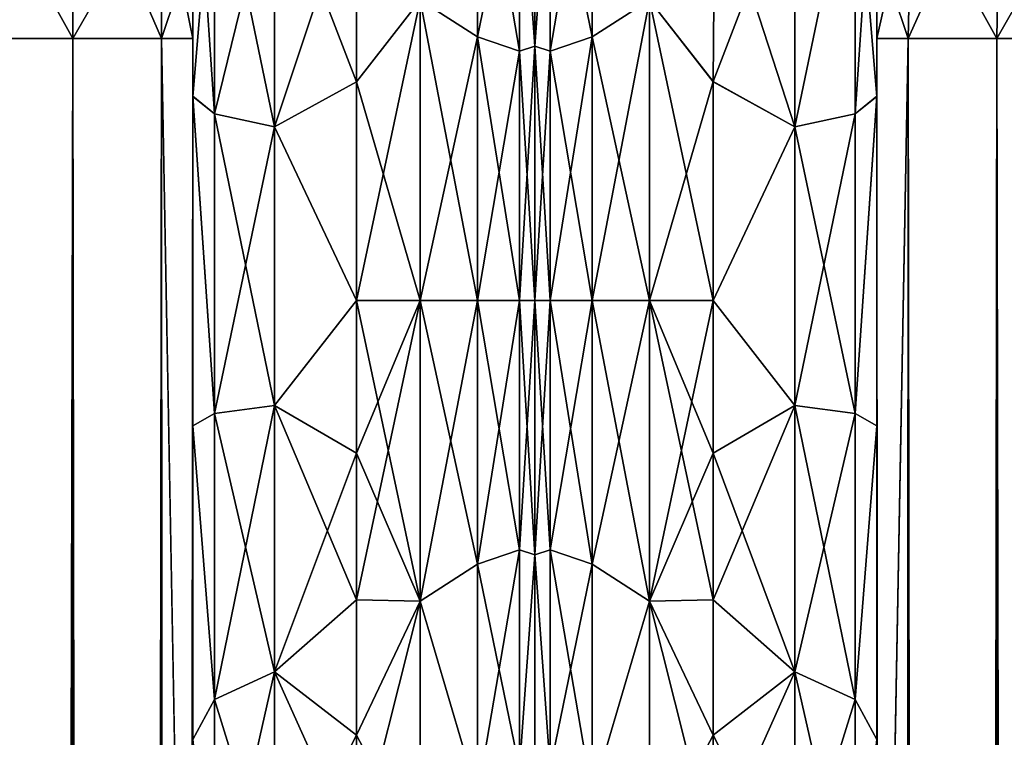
# Model space of a CAD drawing. Extents: x -23 to 470, y -2000 to 0.
# Tile 197 of 252: x 168 to 198, y -41 to -19. Entities that reach past the tile are written whole.
import ezdxf

# ---------------------------------------------------------------- set-up
doc = ezdxf.new("R2010")
doc.units = 0
doc.header["$LTSCALE"] = 65.185185
for name, color, linetype in [('121', 7, 'CONTINUOUS'), ('123', 7, 'CONTINUOUS'), ('124', 7, 'CONTINUOUS'), ('125', 7, 'CONTINUOUS'), ('139', 7, 'CONTINUOUS'), ('140', 7, 'CONTINUOUS'), ('142', 7, 'CONTINUOUS'), ('143', 7, 'CONTINUOUS'), ('154', 7, 'CONTINUOUS'), ('155', 7, 'CONTINUOUS'), ('158', 7, 'CONTINUOUS'), ('159', 7, 'CONTINUOUS'), ('182', 7, 'CONTINUOUS'), ('186', 7, 'CONTINUOUS'), ('187', 7, 'CONTINUOUS'), ('188', 7, 'CONTINUOUS'), ('197', 7, 'CONTINUOUS'), ('198', 7, 'CONTINUOUS'), ('200', 7, 'CONTINUOUS'), ('202', 7, 'CONTINUOUS'), ('210', 7, 'CONTINUOUS'), ('212', 7, 'CONTINUOUS'), ('216', 7, 'CONTINUOUS'), ('217', 7, 'CONTINUOUS')]:
    doc.layers.add(name, color=color, linetype=linetype)

msp = doc.modelspace()

# ---------------------------------------------------------------- linework, layer by layer
at = {"layer": '121', "linetype": 'CONTINUOUS'}
for points in [[(173.55, -51.35, 41.002), (173.55, -52.917, 33.147), (173.55, -12.5, 54), (173.55, -51.35, 41.002)], [(173.55, -12.5, 54), (173.55, -52.917, 33.147), (173.55, -31.825, 28.742), (173.55, -12.5, 54)], [(173.55, -52.918, 48.855), (173.55, -51.35, 41.002), (173.55, -12.5, 54), (173.55, -52.918, 48.855)], [(173.55, -57.386, 55.522), (173.55, -52.918, 48.855), (173.55, -12.5, 54), (173.55, -57.386, 55.522)], [(173.55, -13.067, 56.86), (173.55, -57.386, 55.522), (173.55, -12.5, 54), (173.55, -13.067, 56.86)], [(173.55, -12.5, 24.51), (173.55, -12.5, 54), (173.55, -21.766, 28.319), (173.55, -12.5, 24.51)], [(173.55, -21.766, 28.319), (173.55, -12.5, 54), (173.55, -31.825, 28.742), (173.55, -21.766, 28.319)], [(173.55, -12.5, -54), (173.55, -12.5, -24.51), (173.55, -52.917, -48.853), (173.55, -12.5, -54)], [(173.55, -52.917, -48.853), (173.55, -12.5, -24.51), (173.55, -51.35, -40.998), (173.55, -52.917, -48.853)], [(173.55, -51.35, -40.998), (173.55, -12.5, -24.51), (173.55, -21.765, -28.319), (173.55, -51.35, -40.998)], [(173.55, -13.067, -56.86), (173.55, -12.5, -54), (173.55, -57.385, -55.52), (173.55, -13.067, -56.86)], [(173.55, -57.385, -55.52), (173.55, -12.5, -54), (173.55, -52.917, -48.853), (173.55, -57.385, -55.52)], [(173.55, -13.5, 57.734), (173.55, -57.386, 55.522), (173.55, -13.067, 56.86), (173.55, -13.5, 57.734)], [(173.55, -13.5, -57.734), (173.55, -13.067, -56.86), (173.55, -64.081, -59.965), (173.55, -13.5, -57.734)], [(173.55, -64.081, -59.965), (173.55, -13.067, -56.86), (173.55, -57.385, -55.52), (173.55, -64.081, -59.965)], [(173.55, -14.695, 59.301), (173.55, -57.386, 55.522), (173.55, -13.5, 57.734), (173.55, -14.695, 59.301)], [(173.55, -14.695, -59.301), (173.55, -13.5, -57.734), (173.55, -64.081, -59.965), (173.55, -14.695, -59.301)], [(173.55, -64.082, 59.965), (173.55, -57.386, 55.522), (173.55, -14.695, 59.301), (173.55, -64.082, 59.965)], [(173.55, -16.266, 60.5), (173.55, -64.082, 59.965), (173.55, -14.695, 59.301), (173.55, -16.266, 60.5)], [(173.55, -16.266, -60.5), (173.55, -14.695, -59.301), (173.55, -64.081, -59.965), (173.55, -16.266, -60.5)], [(173.55, -17.135, 60.931), (173.55, -64.082, 59.965), (173.55, -16.266, 60.5), (173.55, -17.135, 60.931)], [(173.55, -17.135, -60.931), (173.55, -16.266, -60.5), (173.55, -71.85, -61.5), (173.55, -17.135, -60.931)], [(173.55, -71.85, -61.5), (173.55, -16.266, -60.5), (173.55, -64.081, -59.965), (173.55, -71.85, -61.5)], [(173.55, -20, 61.5), (173.55, -64.082, 59.965), (173.55, -17.135, 60.931), (173.55, -20, 61.5)], [(173.55, -20, -61.5), (173.55, -17.135, -60.931), (173.55, -71.85, -61.5), (173.55, -20, -61.5)], [(173.55, -71.85, 61.5), (173.55, -64.082, 59.965), (173.55, -20, 61.5), (173.55, -71.85, 61.5)], [(173.55, -52.918, -33.145), (173.55, -51.35, -40.998), (173.55, -21.765, -28.319), (173.55, -52.918, -33.145)], [(173.55, -31.824, -28.742), (173.55, -52.918, -33.145), (173.55, -21.765, -28.319), (173.55, -31.824, -28.742)], [(173.55, -57.386, -26.478), (173.55, -52.918, -33.145), (173.55, -31.824, -28.742), (173.55, -57.386, -26.478)], [(173.55, -41.401, -25.714), (173.55, -57.386, -26.478), (173.55, -31.824, -28.742), (173.55, -41.401, -25.714)], [(173.55, -52.917, 33.147), (173.55, -57.385, 26.48), (173.55, -31.825, 28.742), (173.55, -52.917, 33.147)], [(173.55, -31.825, 28.742), (173.55, -57.385, 26.48), (173.55, -41.402, 25.714), (173.55, -31.825, 28.742)]]:
    msp.add_3dface(points, dxfattribs=at)
at = {"layer": '123', "linetype": 'CONTINUOUS'}
for points in [[(184, -7.5, 0), (184, -9.067, 7.854), (184, -48.5, 0), (184, -7.5, 0)], [(184, -9.067, -7.855), (184, -7.5, 0), (184, -46.933, -7.854), (184, -9.067, -7.855)], [(184, -46.933, -7.854), (184, -7.5, 0), (184, -48.5, 0), (184, -46.933, -7.854)], [(184, -9.067, 7.854), (184, -13.536, 14.522), (184, -46.933, 7.855), (184, -9.067, 7.854)], [(184, -48.5, 0), (184, -9.067, 7.854), (184, -46.933, 7.855), (184, -48.5, 0)], [(184, -13.536, -14.522), (184, -9.067, -7.855), (184, -42.464, -14.522), (184, -13.536, -14.522)], [(184, -42.464, -14.522), (184, -9.067, -7.855), (184, -46.933, -7.854), (184, -42.464, -14.522)], [(184, -13.536, 14.522), (184, -20.235, 18.966), (184, -35.766, 18.966), (184, -13.536, 14.522)], [(184, -46.933, 7.855), (184, -13.536, 14.522), (184, -42.464, 14.522), (184, -46.933, 7.855)], [(184, -42.464, 14.522), (184, -13.536, 14.522), (184, -35.766, 18.966), (184, -42.464, 14.522)], [(184, -20.234, -18.966), (184, -13.536, -14.522), (184, -42.464, -14.522), (184, -20.234, -18.966)], [(184, -28, -20.5), (184, -20.234, -18.966), (184, -35.765, -18.966), (184, -28, -20.5)], [(184, -35.765, -18.966), (184, -20.234, -18.966), (184, -42.464, -14.522), (184, -35.765, -18.966)], [(184, -20.235, 18.966), (184, -28, 20.5), (184, -35.766, 18.966), (184, -20.235, 18.966)]]:
    msp.add_3dface(points, dxfattribs=at)
at = {"layer": '124', "linetype": 'CONTINUOUS'}
for points in [[(178.55, -15.172, -20.284), (180.5, -18.816, -22.173), (178.55, -21.323, -23.052), (178.55, -15.172, -20.284)], [(178.55, -21.323, 23.052), (180.5, -18.816, 22.173), (178.55, -15.172, 20.284), (178.55, -21.323, 23.052)], [(180.5, -18.816, -22.173), (180.5, -28, -24), (178.55, -21.323, -23.052), (180.5, -18.816, -22.173)], [(180.5, -28, 24), (180.5, -18.816, 22.173), (178.55, -28, 24), (180.5, -28, 24)], [(178.55, -28, 24), (180.5, -18.816, 22.173), (178.55, -21.323, 23.052), (178.55, -28, 24)], [(178.55, -21.323, -23.052), (180.5, -28, -24), (178.55, -28, -24), (178.55, -21.323, -23.052)]]:
    msp.add_3dface(points, dxfattribs=at)
at = {"layer": '125', "linetype": 'CONTINUOUS'}
for points in [[(178.55, -28, -24), (180.5, -28, -24), (180.5, -37.184, -22.173), (178.55, -28, -24)], [(180.5, -28, 24), (178.55, -28, 24), (178.55, -32.658, 23.544), (180.5, -28, 24)], [(180.5, -37.184, 22.173), (180.5, -28, 24), (178.55, -37.138, 22.192), (180.5, -37.184, 22.173)], [(178.55, -37.138, 22.192), (180.5, -28, 24), (178.55, -32.658, 23.544), (178.55, -37.138, 22.192)], [(178.55, -28, -24), (180.5, -37.184, -22.173), (178.55, -32.658, -23.544), (178.55, -28, -24)], [(178.55, -32.658, -23.544), (180.5, -37.184, -22.173), (178.55, -37.138, -22.192), (178.55, -32.658, -23.544)], [(178.55, -41.271, 19.997), (180.5, -37.184, 22.173), (178.55, -37.138, 22.192), (178.55, -41.271, 19.997)], [(178.55, -37.138, -22.192), (180.5, -37.184, -22.173), (178.55, -41.271, -19.997), (178.55, -37.138, -22.192)], [(180.5, -44.971, 16.971), (180.5, -37.184, 22.173), (178.55, -44.9, 17.041), (180.5, -44.971, 16.971)], [(178.55, -44.9, 17.041), (180.5, -37.184, 22.173), (178.55, -41.271, 19.997), (178.55, -44.9, 17.041)], [(180.5, -37.184, -22.173), (180.5, -44.971, -16.971), (178.55, -41.271, -19.997), (180.5, -37.184, -22.173)], [(178.55, -41.271, -19.997), (180.5, -44.971, -16.971), (178.55, -44.9, -17.041), (178.55, -41.271, -19.997)]]:
    msp.add_3dface(points, dxfattribs=at)
at = {"layer": '139', "linetype": 'CONTINUOUS'}
for points in [[(169.889, -1980, -70.339), (165.834, -1980, -73.048), (169.889, -20, -70.339), (169.889, -1980, -70.339)], [(169.889, -20, -70.339), (165.834, -1980, -73.048), (165.834, -20, -73.048), (169.889, -20, -70.339)], [(172.598, -1980, -66.284), (169.889, -1980, -70.339), (172.598, -20, -66.284), (172.598, -1980, -66.284)], [(172.598, -20, -66.284), (169.889, -1980, -70.339), (169.889, -20, -70.339), (172.598, -20, -66.284)], [(173.55, -20, -61.5), (173.55, -71.85, -61.5), (172.598, -1980, -66.284), (173.55, -20, -61.5)], [(173.55, -20, -61.5), (172.598, -1980, -66.284), (172.598, -20, -66.284), (173.55, -20, -61.5)]]:
    msp.add_3dface(points, dxfattribs=at)
at = {"layer": '140', "linetype": 'CONTINUOUS'}
for points in [[(169.889, -13.747, -69.095), (165.834, -20, -73.048), (165.834, -12.71, -71.599), (169.889, -13.747, -69.095)], [(169.889, -20, -70.339), (165.834, -20, -73.048), (169.889, -13.747, -69.095), (169.889, -20, -70.339)], [(172.598, -15.299, -65.349), (169.889, -20, -70.339), (169.889, -13.747, -69.095), (172.598, -15.299, -65.349)], [(172.598, -20, -66.284), (169.889, -20, -70.339), (172.598, -15.299, -65.349), (172.598, -20, -66.284)], [(173.55, -17.135, -60.931), (172.598, -20, -66.284), (172.598, -15.299, -65.349), (173.55, -17.135, -60.931)], [(173.55, -17.135, -60.931), (173.55, -20, -61.5), (172.598, -20, -66.284), (173.55, -17.135, -60.931)]]:
    msp.add_3dface(points, dxfattribs=at)
at = {"layer": '142', "linetype": 'CONTINUOUS'}
for points in [[(169.889, -13.747, 69.095), (165.834, -12.71, 71.599), (169.889, -20, 70.339), (169.889, -13.747, 69.095)], [(169.889, -20, 70.339), (165.834, -12.71, 71.599), (165.834, -20, 73.048), (169.889, -20, 70.339)], [(172.598, -15.299, 65.349), (169.889, -13.747, 69.095), (172.598, -20, 66.284), (172.598, -15.299, 65.349)], [(172.598, -20, 66.284), (169.889, -13.747, 69.095), (169.889, -20, 70.339), (172.598, -20, 66.284)], [(173.55, -20, 61.5), (173.55, -17.135, 60.931), (172.598, -15.299, 65.349), (173.55, -20, 61.5)], [(173.55, -20, 61.5), (172.598, -15.299, 65.349), (172.598, -20, 66.284), (173.55, -20, 61.5)]]:
    msp.add_3dface(points, dxfattribs=at)
at = {"layer": '143', "linetype": 'CONTINUOUS'}
for points in [[(169.889, -20, 70.339), (165.834, -20, 73.048), (169.889, -1980, 70.339), (169.889, -20, 70.339)], [(169.889, -1980, 70.339), (165.834, -20, 73.048), (165.834, -1980, 73.048), (169.889, -1980, 70.339)], [(172.598, -20, 66.284), (169.889, -20, 70.339), (172.598, -1980, 66.284), (172.598, -20, 66.284)], [(172.598, -1980, 66.284), (169.889, -20, 70.339), (169.889, -1980, 70.339), (172.598, -1980, 66.284)], [(173.55, -71.85, 61.5), (173.55, -20, 61.5), (172.598, -20, 66.284), (173.55, -71.85, 61.5)], [(173.55, -1928.15, 61.5), (173.55, -71.85, 61.5), (172.598, -20, 66.284), (173.55, -1928.15, 61.5)], [(173.55, -1980, 61.5), (173.55, -1928.15, 61.5), (172.598, -20, 66.284), (173.55, -1980, 61.5)], [(173.55, -1980, 61.5), (172.598, -20, 66.284), (172.598, -1980, 66.284), (173.55, -1980, 61.5)]]:
    msp.add_3dface(points, dxfattribs=at)
at = {"layer": '154', "linetype": 'CONTINUOUS'}
for points in [[(173.55, -21.765, -28.319), (173.55, -12.5, -24.51), (174.219, -22.301, -25.882), (173.55, -21.765, -28.319)], [(173.55, -12.5, -24.51), (174.219, -13.835, -22.399), (174.219, -22.301, -25.882), (173.55, -12.5, -24.51)], [(174.219, -13.835, -22.399), (176.05, -14.814, -20.85), (176.05, -22.695, -24.092), (174.219, -13.835, -22.399)], [(174.219, -22.301, -25.882), (174.219, -13.835, -22.399), (176.05, -22.695, -24.092), (174.219, -22.301, -25.882)], [(178.55, -15.172, -20.284), (178.55, -21.323, -23.052), (176.05, -14.814, -20.85), (178.55, -15.172, -20.284)], [(176.05, -14.814, -20.85), (178.55, -21.323, -23.052), (176.05, -22.695, -24.092), (176.05, -14.814, -20.85)], [(178.55, -21.323, -23.052), (178.55, -28, -24), (176.05, -22.695, -24.092), (178.55, -21.323, -23.052)], [(173.55, -31.824, -28.742), (173.55, -21.765, -28.319), (174.219, -31.446, -26.276), (173.55, -31.824, -28.742)], [(174.219, -31.446, -26.276), (173.55, -21.765, -28.319), (174.219, -22.301, -25.882), (174.219, -31.446, -26.276)], [(174.219, -31.446, -26.276), (174.219, -22.301, -25.882), (176.051, -31.208, -24.46), (174.219, -31.446, -26.276)], [(176.051, -31.208, -24.46), (174.219, -22.301, -25.882), (176.05, -22.695, -24.092), (176.051, -31.208, -24.46)], [(178.55, -28, -24), (176.051, -31.208, -24.46), (176.05, -22.695, -24.092), (178.55, -28, -24)], [(178.55, -28, -24), (178.55, -32.658, -23.544), (176.051, -31.208, -24.46), (178.55, -28, -24)], [(176.051, -39.338, -21.909), (174.219, -31.446, -26.276), (176.051, -31.208, -24.46), (176.051, -39.338, -21.909)], [(178.55, -32.658, -23.544), (178.55, -37.138, -22.192), (176.051, -31.208, -24.46), (178.55, -32.658, -23.544)], [(178.55, -37.138, -22.192), (176.051, -39.338, -21.909), (176.051, -31.208, -24.46), (178.55, -37.138, -22.192)], [(174.219, -40.18, -23.536), (173.55, -31.824, -28.742), (174.219, -31.446, -26.276), (174.219, -40.18, -23.536)], [(174.219, -40.18, -23.536), (174.219, -31.446, -26.276), (176.051, -39.338, -21.909), (174.219, -40.18, -23.536)], [(173.55, -41.401, -25.714), (173.55, -31.824, -28.742), (174.219, -40.18, -23.536), (173.55, -41.401, -25.714)], [(178.55, -37.138, -22.192), (178.55, -41.271, -19.997), (176.051, -39.338, -21.909), (178.55, -37.138, -22.192)], [(176.052, -46.115, -16.745), (174.219, -40.18, -23.536), (176.051, -39.338, -21.909), (176.052, -46.115, -16.745)], [(178.55, -41.271, -19.997), (178.55, -44.9, -17.041), (176.051, -39.338, -21.909), (178.55, -41.271, -19.997)], [(178.55, -44.9, -17.041), (176.052, -46.115, -16.745), (176.051, -39.338, -21.909), (178.55, -44.9, -17.041)], [(174.22, -47.46, -17.988), (173.55, -41.401, -25.714), (174.219, -40.18, -23.536), (174.22, -47.46, -17.988)], [(174.22, -47.46, -17.988), (174.219, -40.18, -23.536), (176.052, -46.115, -16.745), (174.22, -47.46, -17.988)]]:
    msp.add_3dface(points, dxfattribs=at)
at = {"layer": '155', "linetype": 'CONTINUOUS'}
for points in [[(173.55, -12.5, 24.51), (173.55, -21.766, 28.319), (174.219, -13.835, 22.399), (173.55, -12.5, 24.51)], [(174.219, -13.835, 22.399), (173.55, -21.766, 28.319), (174.219, -22.301, 25.882), (174.219, -13.835, 22.399)], [(176.05, -14.814, 20.85), (174.219, -13.835, 22.399), (174.219, -22.301, 25.882), (176.05, -14.814, 20.85)], [(176.05, -14.814, 20.85), (174.219, -22.301, 25.882), (176.05, -22.695, 24.092), (176.05, -14.814, 20.85)], [(178.55, -15.172, 20.284), (176.05, -14.814, 20.85), (176.05, -22.695, 24.092), (178.55, -15.172, 20.284)], [(178.55, -21.323, 23.052), (178.55, -15.172, 20.284), (176.05, -22.695, 24.092), (178.55, -21.323, 23.052)], [(178.55, -28, 24), (178.55, -21.323, 23.052), (176.05, -22.695, 24.092), (178.55, -28, 24)], [(173.55, -21.766, 28.319), (173.55, -31.825, 28.742), (174.219, -31.446, 26.276), (173.55, -21.766, 28.319)], [(174.219, -22.301, 25.882), (173.55, -21.766, 28.319), (174.219, -31.446, 26.276), (174.219, -22.301, 25.882)], [(174.219, -22.301, 25.882), (174.219, -31.446, 26.276), (176.05, -22.695, 24.092), (174.219, -22.301, 25.882)], [(176.05, -22.695, 24.092), (174.219, -31.446, 26.276), (176.051, -31.208, 24.46), (176.05, -22.695, 24.092)], [(178.55, -28, 24), (176.05, -22.695, 24.092), (176.051, -31.208, 24.46), (178.55, -28, 24)], [(178.55, -32.658, 23.544), (178.55, -28, 24), (176.051, -31.208, 24.46), (178.55, -32.658, 23.544)], [(174.219, -31.446, 26.276), (174.219, -40.18, 23.536), (176.051, -31.208, 24.46), (174.219, -31.446, 26.276)], [(176.051, -31.208, 24.46), (174.219, -40.18, 23.536), (176.051, -39.338, 21.909), (176.051, -31.208, 24.46)], [(178.55, -32.658, 23.544), (176.051, -31.208, 24.46), (176.051, -39.338, 21.909), (178.55, -32.658, 23.544)], [(174.219, -31.446, 26.276), (173.55, -31.825, 28.742), (174.219, -40.18, 23.536), (174.219, -31.446, 26.276)], [(173.55, -31.825, 28.742), (173.55, -41.402, 25.714), (174.219, -40.18, 23.536), (173.55, -31.825, 28.742)], [(178.55, -37.138, 22.192), (178.55, -32.658, 23.544), (176.051, -39.338, 21.909), (178.55, -37.138, 22.192)], [(178.55, -41.271, 19.997), (178.55, -37.138, 22.192), (176.051, -39.338, 21.909), (178.55, -41.271, 19.997)], [(174.219, -40.18, 23.536), (174.22, -47.46, 17.988), (176.051, -39.338, 21.909), (174.219, -40.18, 23.536)], [(176.051, -39.338, 21.909), (174.22, -47.46, 17.988), (176.052, -46.115, 16.745), (176.051, -39.338, 21.909)], [(178.55, -41.271, 19.997), (176.051, -39.338, 21.909), (176.052, -46.115, 16.745), (178.55, -41.271, 19.997)], [(174.219, -40.18, 23.536), (173.55, -41.402, 25.714), (174.22, -47.46, 17.988), (174.219, -40.18, 23.536)], [(178.55, -44.9, 17.041), (178.55, -41.271, 19.997), (176.052, -46.115, 16.745), (178.55, -44.9, 17.041)]]:
    msp.add_3dface(points, dxfattribs=at)
at = {"layer": '158', "linetype": 'CONTINUOUS'}
for points in [[(180.5, -18.816, -22.173), (182.25, -12.875, -18.026), (182.25, -19.952, -22.112), (180.5, -18.816, -22.173)], [(180.5, -18.816, 22.173), (182.25, -19.952, 22.112), (182.25, -12.875, 18.026), (180.5, -18.816, 22.173)], [(182.25, -19.952, 22.112), (183.532, -13.699, 17.043), (182.25, -12.875, 18.026), (182.25, -19.952, 22.112)], [(183.532, -13.699, -17.043), (183.532, -20.391, -20.907), (182.25, -12.875, -18.026), (183.532, -13.699, -17.043)], [(182.25, -12.875, -18.026), (183.532, -20.391, -20.907), (182.25, -19.952, -22.112), (182.25, -12.875, -18.026)], [(183.532, -20.391, 20.907), (183.532, -13.699, 17.043), (182.25, -19.952, 22.112), (183.532, -20.391, 20.907)], [(184, -20.235, 18.966), (184, -13.536, 14.522), (183.532, -13.699, 17.043), (184, -20.235, 18.966)], [(184, -13.536, -14.522), (184, -20.234, -18.966), (183.532, -13.699, -17.043), (184, -13.536, -14.522)], [(183.532, -20.391, 20.907), (184, -20.235, 18.966), (183.532, -13.699, 17.043), (183.532, -20.391, 20.907)], [(183.532, -13.699, -17.043), (184, -20.234, -18.966), (183.532, -20.391, -20.907), (183.532, -13.699, -17.043)], [(180.5, -28, -24), (180.5, -18.816, -22.173), (182.25, -28, -23.531), (180.5, -28, -24)], [(180.5, -18.816, -22.173), (182.25, -19.952, -22.112), (182.25, -28, -23.531), (180.5, -18.816, -22.173)], [(180.5, -18.816, 22.173), (180.5, -28, 24), (182.25, -19.952, 22.112), (180.5, -18.816, 22.173)], [(180.5, -28, 24), (182.25, -28, 23.531), (182.25, -19.952, 22.112), (180.5, -28, 24)], [(182.25, -28, 23.531), (183.532, -20.391, 20.907), (182.25, -19.952, 22.112), (182.25, -28, 23.531)], [(183.532, -20.391, -20.907), (183.532, -28, -22.248), (182.25, -19.952, -22.112), (183.532, -20.391, -20.907)], [(182.25, -19.952, -22.112), (183.532, -28, -22.248), (182.25, -28, -23.531), (182.25, -19.952, -22.112)], [(183.532, -28, 22.248), (183.532, -20.391, 20.907), (182.25, -28, 23.531), (183.532, -28, 22.248)], [(184, -20.234, -18.966), (184, -28, -20.5), (183.532, -20.391, -20.907), (184, -20.234, -18.966)], [(184, -28, 20.5), (184, -20.235, 18.966), (183.532, -28, 22.248), (184, -28, 20.5)], [(183.532, -28, 22.248), (184, -20.235, 18.966), (183.532, -20.391, 20.907), (183.532, -28, 22.248)], [(183.532, -20.391, -20.907), (184, -28, -20.5), (183.532, -28, -22.248), (183.532, -20.391, -20.907)]]:
    msp.add_3dface(points, dxfattribs=at)
at = {"layer": '159', "linetype": 'CONTINUOUS'}
for points in [[(180.5, -37.184, -22.173), (180.5, -28, -24), (182.25, -36.048, -22.112), (180.5, -37.184, -22.173)], [(180.5, -28, -24), (182.25, -28, -23.531), (182.25, -36.048, -22.112), (180.5, -28, -24)], [(180.5, -28, 24), (180.5, -37.184, 22.173), (182.25, -28, 23.531), (180.5, -28, 24)], [(182.25, -28, 23.531), (180.5, -37.184, 22.173), (182.25, -36.048, 22.112), (182.25, -28, 23.531)], [(183.532, -28, 22.248), (182.25, -28, 23.531), (182.25, -36.048, 22.112), (183.532, -28, 22.248)], [(183.532, -35.609, 20.907), (183.532, -28, 22.248), (182.25, -36.048, 22.112), (183.532, -35.609, 20.907)], [(182.25, -28, -23.531), (183.532, -28, -22.248), (183.532, -35.609, -20.907), (182.25, -28, -23.531)], [(182.25, -28, -23.531), (183.532, -35.609, -20.907), (182.25, -36.048, -22.112), (182.25, -28, -23.531)], [(184, -35.766, 18.966), (184, -28, 20.5), (183.532, -35.609, 20.907), (184, -35.766, 18.966)], [(184, -28, 20.5), (183.532, -28, 22.248), (183.532, -35.609, 20.907), (184, -28, 20.5)], [(184, -28, -20.5), (184, -35.765, -18.966), (183.532, -28, -22.248), (184, -28, -20.5)], [(183.532, -28, -22.248), (184, -35.765, -18.966), (183.532, -35.609, -20.907), (183.532, -28, -22.248)], [(183.532, -35.609, -20.907), (183.532, -42.301, -17.043), (182.25, -36.048, -22.112), (183.532, -35.609, -20.907)], [(183.532, -42.301, 17.043), (183.532, -35.609, 20.907), (182.25, -43.125, 18.026), (183.532, -42.301, 17.043)], [(182.25, -43.125, 18.026), (183.532, -35.609, 20.907), (182.25, -36.048, 22.112), (182.25, -43.125, 18.026)], [(183.532, -35.609, -20.907), (184, -35.765, -18.966), (183.532, -42.301, -17.043), (183.532, -35.609, -20.907)], [(183.532, -42.301, 17.043), (184, -35.766, 18.966), (183.532, -35.609, 20.907), (183.532, -42.301, 17.043)], [(184, -35.765, -18.966), (184, -42.464, -14.522), (183.532, -42.301, -17.043), (184, -35.765, -18.966)], [(184, -42.464, 14.522), (184, -35.766, 18.966), (183.532, -42.301, 17.043), (184, -42.464, 14.522)], [(180.5, -37.184, 22.173), (182.25, -43.125, 18.026), (182.25, -36.048, 22.112), (180.5, -37.184, 22.173)], [(180.5, -37.184, -22.173), (182.25, -36.048, -22.112), (182.25, -43.125, -18.026), (180.5, -37.184, -22.173)], [(182.25, -36.048, -22.112), (183.532, -42.301, -17.043), (182.25, -43.125, -18.026), (182.25, -36.048, -22.112)], [(180.5, -37.184, 22.173), (180.5, -44.971, 16.971), (182.25, -43.125, 18.026), (180.5, -37.184, 22.173)], [(180.5, -44.971, -16.971), (180.5, -37.184, -22.173), (182.25, -43.125, -18.026), (180.5, -44.971, -16.971)]]:
    msp.add_3dface(points, dxfattribs=at)
at = {"layer": '182', "linetype": 'CONTINUOUS'}
for points in [[(194.45, -51.35, -40.999), (194.45, -52.918, -33.145), (194.45, -12.5, -54), (194.45, -51.35, -40.999)], [(194.45, -12.5, -54), (194.45, -52.918, -33.145), (194.45, -31.825, -28.742), (194.45, -12.5, -54)], [(194.45, -52.917, -48.853), (194.45, -51.35, -40.999), (194.45, -12.5, -54), (194.45, -52.917, -48.853)], [(194.45, -57.385, -55.521), (194.45, -52.917, -48.853), (194.45, -12.5, -54), (194.45, -57.385, -55.521)], [(194.45, -13.067, -56.86), (194.45, -57.385, -55.521), (194.45, -12.5, -54), (194.45, -13.067, -56.86)], [(194.45, -12.5, -24.51), (194.45, -12.5, -54), (194.45, -21.766, -28.319), (194.45, -12.5, -24.51)], [(194.45, -21.766, -28.319), (194.45, -12.5, -54), (194.45, -31.825, -28.742), (194.45, -21.766, -28.319)], [(194.45, -12.5, 54), (194.45, -12.5, 24.51), (194.45, -52.918, 48.855), (194.45, -12.5, 54)], [(194.45, -52.918, 48.855), (194.45, -12.5, 24.51), (194.45, -51.35, 41.001), (194.45, -52.918, 48.855)], [(194.45, -51.35, 41.001), (194.45, -12.5, 24.51), (194.45, -21.765, 28.319), (194.45, -51.35, 41.001)], [(194.45, -13.067, 56.86), (194.45, -12.5, 54), (194.45, -57.386, 55.522), (194.45, -13.067, 56.86)], [(194.45, -57.386, 55.522), (194.45, -12.5, 54), (194.45, -52.918, 48.855), (194.45, -57.386, 55.522)], [(194.45, -13.5, -57.734), (194.45, -57.385, -55.521), (194.45, -13.067, -56.86), (194.45, -13.5, -57.734)], [(194.45, -13.5, 57.734), (194.45, -13.067, 56.86), (194.45, -64.082, 59.965), (194.45, -13.5, 57.734)], [(194.45, -64.082, 59.965), (194.45, -13.067, 56.86), (194.45, -57.386, 55.522), (194.45, -64.082, 59.965)], [(194.45, -14.695, -59.301), (194.45, -57.385, -55.521), (194.45, -13.5, -57.734), (194.45, -14.695, -59.301)], [(194.45, -14.695, 59.301), (194.45, -13.5, 57.734), (194.45, -64.082, 59.965), (194.45, -14.695, 59.301)], [(194.45, -64.081, -59.965), (194.45, -57.385, -55.521), (194.45, -14.695, -59.301), (194.45, -64.081, -59.965)], [(194.45, -16.266, -60.5), (194.45, -64.081, -59.965), (194.45, -14.695, -59.301), (194.45, -16.266, -60.5)], [(194.45, -16.266, 60.5), (194.45, -14.695, 59.301), (194.45, -64.082, 59.965), (194.45, -16.266, 60.5)], [(194.45, -17.135, -60.931), (194.45, -64.081, -59.965), (194.45, -16.266, -60.5), (194.45, -17.135, -60.931)], [(194.45, -17.135, 60.931), (194.45, -16.266, 60.5), (194.45, -71.85, 61.5), (194.45, -17.135, 60.931)], [(194.45, -71.85, 61.5), (194.45, -16.266, 60.5), (194.45, -64.082, 59.965), (194.45, -71.85, 61.5)], [(194.45, -20, -61.5), (194.45, -64.081, -59.965), (194.45, -17.135, -60.931), (194.45, -20, -61.5)], [(194.45, -20, 61.5), (194.45, -17.135, 60.931), (194.45, -71.85, 61.5), (194.45, -20, 61.5)], [(194.45, -71.85, -61.5), (194.45, -64.081, -59.965), (194.45, -20, -61.5), (194.45, -71.85, -61.5)], [(194.45, -52.917, 33.147), (194.45, -51.35, 41.001), (194.45, -21.765, 28.319), (194.45, -52.917, 33.147)], [(194.45, -31.824, 28.742), (194.45, -52.917, 33.147), (194.45, -21.765, 28.319), (194.45, -31.824, 28.742)], [(194.45, -57.385, 26.479), (194.45, -52.917, 33.147), (194.45, -31.824, 28.742), (194.45, -57.385, 26.479)], [(194.45, -41.401, 25.714), (194.45, -57.385, 26.479), (194.45, -31.824, 28.742), (194.45, -41.401, 25.714)], [(194.45, -52.918, -33.145), (194.45, -57.386, -26.478), (194.45, -31.825, -28.742), (194.45, -52.918, -33.145)], [(194.45, -31.825, -28.742), (194.45, -57.386, -26.478), (194.45, -41.402, -25.714), (194.45, -31.825, -28.742)]]:
    msp.add_3dface(points, dxfattribs=at)
at = {"layer": '186', "linetype": 'CONTINUOUS'}
for points in [[(184, -7.5, 0), (184, -9.067, -7.854), (184, -48.5, 0), (184, -7.5, 0)], [(184, -9.067, 7.855), (184, -7.5, 0), (184, -46.933, 7.854), (184, -9.067, 7.855)], [(184, -46.933, 7.854), (184, -7.5, 0), (184, -48.5, 0), (184, -46.933, 7.854)], [(184, -9.067, -7.854), (184, -13.536, -14.522), (184, -46.933, -7.855), (184, -9.067, -7.854)], [(184, -48.5, 0), (184, -9.067, -7.854), (184, -46.933, -7.855), (184, -48.5, 0)], [(184, -13.536, 14.522), (184, -9.067, 7.855), (184, -42.464, 14.522), (184, -13.536, 14.522)], [(184, -42.464, 14.522), (184, -9.067, 7.855), (184, -46.933, 7.854), (184, -42.464, 14.522)], [(184, -13.536, -14.522), (184, -20.235, -18.966), (184, -35.766, -18.966), (184, -13.536, -14.522)], [(184, -46.933, -7.855), (184, -13.536, -14.522), (184, -42.464, -14.522), (184, -46.933, -7.855)], [(184, -42.464, -14.522), (184, -13.536, -14.522), (184, -35.766, -18.966), (184, -42.464, -14.522)], [(184, -20.234, 18.966), (184, -13.536, 14.522), (184, -42.464, 14.522), (184, -20.234, 18.966)], [(184, -28, 20.5), (184, -20.234, 18.966), (184, -35.765, 18.966), (184, -28, 20.5)], [(184, -35.765, 18.966), (184, -20.234, 18.966), (184, -42.464, 14.522), (184, -35.765, 18.966)], [(184, -20.235, -18.966), (184, -28, -20.5), (184, -35.766, -18.966), (184, -20.235, -18.966)]]:
    msp.add_3dface(points, dxfattribs=at)
at = {"layer": '187', "linetype": 'CONTINUOUS'}
for points in [[(189.447, -21.322, -23.052), (187.5, -18.816, -22.173), (189.5, -15.179, -20.289), (189.447, -21.322, -23.052)], [(189.499, -15.223, 20.316), (187.5, -18.816, 22.173), (189.447, -21.313, 23.05), (189.499, -15.223, 20.316)], [(187.5, -18.816, 22.173), (187.5, -28, 24), (189.447, -21.313, 23.05), (187.5, -18.816, 22.173)], [(187.5, -28, -24), (187.5, -18.816, -22.173), (189.45, -28, -24), (187.5, -28, -24)], [(189.45, -28, -24), (187.5, -18.816, -22.173), (189.447, -21.322, -23.052), (189.45, -28, -24)], [(189.447, -21.313, 23.05), (187.5, -28, 24), (189.45, -28, 24), (189.447, -21.313, 23.05)]]:
    msp.add_3dface(points, dxfattribs=at)
at = {"layer": '188', "linetype": 'CONTINUOUS'}
for points in [[(189.45, -28, 24), (187.5, -28, 24), (187.5, -37.184, 22.173), (189.45, -28, 24)], [(187.5, -28, -24), (189.45, -28, -24), (189.45, -32.659, -23.543), (187.5, -28, -24)], [(187.5, -37.184, -22.173), (187.5, -28, -24), (189.45, -37.142, -22.191), (187.5, -37.184, -22.173)], [(189.45, -37.142, -22.191), (187.5, -28, -24), (189.45, -32.659, -23.543), (189.45, -37.142, -22.191)], [(189.45, -28, 24), (187.5, -37.184, 22.173), (189.45, -32.659, 23.543), (189.45, -28, 24)], [(189.45, -32.659, 23.543), (187.5, -37.184, 22.173), (189.45, -37.142, 22.191), (189.45, -32.659, 23.543)], [(189.45, -41.276, -19.994), (187.5, -37.184, -22.173), (189.45, -37.142, -22.191), (189.45, -41.276, -19.994)], [(189.45, -37.142, 22.191), (187.5, -37.184, 22.173), (189.45, -41.276, 19.994), (189.45, -37.142, 22.191)], [(187.5, -44.971, -16.971), (187.5, -37.184, -22.173), (189.446, -44.909, -17.032), (187.5, -44.971, -16.971)], [(189.446, -44.909, -17.032), (187.5, -37.184, -22.173), (189.45, -41.276, -19.994), (189.446, -44.909, -17.032)], [(187.5, -37.184, 22.173), (187.5, -44.971, 16.971), (189.45, -41.276, 19.994), (187.5, -37.184, 22.173)], [(189.45, -41.276, 19.994), (187.5, -44.971, 16.971), (189.446, -44.907, 17.034), (189.45, -41.276, 19.994)]]:
    msp.add_3dface(points, dxfattribs=at)
at = {"layer": '197', "linetype": 'CONTINUOUS'}
for points in [[(194.45, -20, 61.5), (194.45, -71.85, 61.5), (195.402, -1980, 66.284), (194.45, -20, 61.5)], [(194.45, -20, 61.5), (195.402, -1980, 66.284), (195.402, -20, 66.284), (194.45, -20, 61.5)], [(195.402, -1980, 66.284), (198.111, -1980, 70.339), (195.402, -20, 66.284), (195.402, -1980, 66.284)], [(195.402, -20, 66.284), (198.111, -1980, 70.339), (198.111, -20, 70.339), (195.402, -20, 66.284)], [(198.111, -1980, 70.339), (202.16, -1980, 73.046), (198.111, -20, 70.339), (198.111, -1980, 70.339)], [(198.111, -20, 70.339), (202.16, -1980, 73.046), (202.16, -20, 73.046), (198.111, -20, 70.339)]]:
    msp.add_3dface(points, dxfattribs=at)
at = {"layer": '198', "linetype": 'CONTINUOUS'}
for points in [[(194.45, -71.85, -61.5), (194.45, -20, -61.5), (195.402, -20, -66.284), (194.45, -71.85, -61.5)], [(194.45, -1928.15, -61.5), (194.45, -71.85, -61.5), (195.402, -20, -66.284), (194.45, -1928.15, -61.5)], [(194.45, -1980, -61.5), (194.45, -1928.15, -61.5), (195.402, -20, -66.284), (194.45, -1980, -61.5)], [(195.402, -1980, -66.284), (194.45, -1980, -61.5), (195.402, -20, -66.284), (195.402, -1980, -66.284)], [(198.111, -1980, -70.339), (195.402, -1980, -66.284), (198.111, -20, -70.339), (198.111, -1980, -70.339)], [(198.111, -20, -70.339), (195.402, -1980, -66.284), (195.402, -20, -66.284), (198.111, -20, -70.339)], [(202.16, -1980, -73.046), (198.111, -1980, -70.339), (202.16, -20, -73.046), (202.16, -1980, -73.046)], [(202.16, -20, -73.046), (198.111, -1980, -70.339), (198.111, -20, -70.339), (202.16, -20, -73.046)]]:
    msp.add_3dface(points, dxfattribs=at)
at = {"layer": '200', "linetype": 'CONTINUOUS'}
for points in [[(202.16, -20, -73.046), (198.111, -20, -70.339), (202.266, -12.71, -71.599), (202.16, -20, -73.046)], [(202.266, -12.71, -71.599), (198.111, -20, -70.339), (198.211, -13.747, -69.095), (202.266, -12.71, -71.599)], [(198.111, -20, -70.339), (195.402, -20, -66.284), (198.211, -13.747, -69.095), (198.111, -20, -70.339)], [(198.211, -13.747, -69.095), (195.402, -20, -66.284), (195.502, -15.299, -65.349), (198.211, -13.747, -69.095)], [(194.45, -20, -61.5), (194.45, -17.135, -60.931), (195.502, -15.299, -65.349), (194.45, -20, -61.5)], [(195.402, -20, -66.284), (194.45, -20, -61.5), (195.502, -15.299, -65.349), (195.402, -20, -66.284)]]:
    msp.add_3dface(points, dxfattribs=at)
at = {"layer": '202', "linetype": 'CONTINUOUS'}
for points in [[(198.211, -13.747, 69.095), (202.16, -20, 73.046), (202.266, -12.71, 71.599), (198.211, -13.747, 69.095)], [(195.502, -15.299, 65.349), (198.111, -20, 70.339), (198.211, -13.747, 69.095), (195.502, -15.299, 65.349)], [(198.111, -20, 70.339), (202.16, -20, 73.046), (198.211, -13.747, 69.095), (198.111, -20, 70.339)], [(194.45, -17.135, 60.931), (195.402, -20, 66.284), (195.502, -15.299, 65.349), (194.45, -17.135, 60.931)], [(195.402, -20, 66.284), (198.111, -20, 70.339), (195.502, -15.299, 65.349), (195.402, -20, 66.284)], [(194.45, -17.135, 60.931), (194.45, -20, 61.5), (195.402, -20, 66.284), (194.45, -17.135, 60.931)]]:
    msp.add_3dface(points, dxfattribs=at)
at = {"layer": '210', "linetype": 'CONTINUOUS'}
for points in [[(194.45, -21.765, 28.319), (194.45, -12.5, 24.51), (193.781, -22.301, 25.881), (194.45, -21.765, 28.319)], [(193.781, -22.301, 25.881), (194.45, -12.5, 24.51), (193.781, -13.836, 22.398), (193.781, -22.301, 25.881)], [(191.947, -22.695, 24.091), (193.781, -22.301, 25.881), (193.781, -13.836, 22.398), (191.947, -22.695, 24.091)], [(191.947, -22.695, 24.091), (193.781, -13.836, 22.398), (191.947, -14.815, 20.849), (191.947, -22.695, 24.091)], [(189.499, -15.223, 20.316), (189.447, -21.313, 23.05), (191.947, -14.815, 20.849), (189.499, -15.223, 20.316)], [(191.947, -14.815, 20.849), (189.447, -21.313, 23.05), (191.947, -22.695, 24.091), (191.947, -14.815, 20.849)], [(189.447, -21.313, 23.05), (189.45, -28, 24), (191.947, -22.695, 24.091), (189.447, -21.313, 23.05)], [(194.45, -31.824, 28.742), (194.45, -21.765, 28.319), (193.781, -31.446, 26.276), (194.45, -31.824, 28.742)], [(193.781, -31.446, 26.276), (194.45, -21.765, 28.319), (193.781, -22.301, 25.881), (193.781, -31.446, 26.276)], [(191.947, -22.695, 24.091), (191.947, -31.207, 24.459), (193.781, -22.301, 25.881), (191.947, -22.695, 24.091)], [(191.947, -31.207, 24.459), (193.781, -31.446, 26.276), (193.781, -22.301, 25.881), (191.947, -31.207, 24.459)], [(191.947, -22.695, 24.091), (189.45, -28, 24), (191.947, -31.207, 24.459), (191.947, -22.695, 24.091)], [(189.45, -28, 24), (189.45, -32.659, 23.543), (191.947, -31.207, 24.459), (189.45, -28, 24)], [(189.45, -32.659, 23.543), (189.45, -37.142, 22.191), (191.947, -31.207, 24.459), (189.45, -32.659, 23.543)], [(191.947, -31.207, 24.459), (189.45, -37.142, 22.191), (191.947, -39.338, 21.909), (191.947, -31.207, 24.459)], [(191.947, -31.207, 24.459), (191.947, -39.338, 21.909), (193.781, -31.446, 26.276), (191.947, -31.207, 24.459)], [(191.947, -39.338, 21.909), (193.781, -40.18, 23.536), (193.781, -31.446, 26.276), (191.947, -39.338, 21.909)], [(193.781, -40.18, 23.536), (194.45, -31.824, 28.742), (193.781, -31.446, 26.276), (193.781, -40.18, 23.536)], [(194.45, -41.401, 25.714), (194.45, -31.824, 28.742), (193.781, -40.18, 23.536), (194.45, -41.401, 25.714)], [(189.45, -37.142, 22.191), (189.45, -41.276, 19.994), (191.947, -39.338, 21.909), (189.45, -37.142, 22.191)], [(189.45, -41.276, 19.994), (189.446, -44.907, 17.034), (191.947, -39.338, 21.909), (189.45, -41.276, 19.994)], [(191.947, -39.338, 21.909), (189.446, -44.907, 17.034), (191.947, -46.115, 16.744), (191.947, -39.338, 21.909)], [(191.947, -39.338, 21.909), (191.947, -46.115, 16.744), (193.781, -40.18, 23.536), (191.947, -39.338, 21.909)], [(191.947, -46.115, 16.744), (193.781, -47.461, 17.988), (193.781, -40.18, 23.536), (191.947, -46.115, 16.744)], [(193.781, -47.461, 17.988), (194.45, -41.401, 25.714), (193.781, -40.18, 23.536), (193.781, -47.461, 17.988)]]:
    msp.add_3dface(points, dxfattribs=at)
at = {"layer": '212', "linetype": 'CONTINUOUS'}
for points in [[(194.45, -12.5, -24.51), (194.45, -21.766, -28.319), (193.781, -13.836, -22.398), (194.45, -12.5, -24.51)], [(191.947, -14.815, -20.849), (193.781, -13.836, -22.398), (191.947, -22.695, -24.091), (191.947, -14.815, -20.849)], [(191.947, -22.695, -24.091), (193.781, -13.836, -22.398), (193.781, -22.301, -25.881), (191.947, -22.695, -24.091)], [(193.781, -13.836, -22.398), (194.45, -21.766, -28.319), (193.781, -22.301, -25.881), (193.781, -13.836, -22.398)], [(189.5, -15.179, -20.289), (191.947, -14.815, -20.849), (191.947, -22.695, -24.091), (189.5, -15.179, -20.289)], [(189.447, -21.322, -23.052), (189.5, -15.179, -20.289), (191.947, -22.695, -24.091), (189.447, -21.322, -23.052)], [(189.45, -28, -24), (189.447, -21.322, -23.052), (191.947, -22.695, -24.091), (189.45, -28, -24)], [(194.45, -21.766, -28.319), (194.45, -31.825, -28.742), (193.781, -31.446, -26.276), (194.45, -21.766, -28.319)], [(193.781, -22.301, -25.881), (194.45, -21.766, -28.319), (193.781, -31.446, -26.276), (193.781, -22.301, -25.881)], [(191.947, -22.695, -24.091), (193.781, -22.301, -25.881), (193.781, -31.446, -26.276), (191.947, -22.695, -24.091)], [(191.947, -31.208, -24.459), (189.45, -28, -24), (191.947, -22.695, -24.091), (191.947, -31.208, -24.459)], [(191.947, -31.208, -24.459), (191.947, -22.695, -24.091), (193.781, -31.446, -26.276), (191.947, -31.208, -24.459)], [(189.45, -32.659, -23.543), (189.45, -28, -24), (191.947, -31.208, -24.459), (189.45, -32.659, -23.543)], [(191.947, -39.338, -21.908), (189.45, -32.659, -23.543), (191.947, -31.208, -24.459), (191.947, -39.338, -21.908)], [(191.947, -39.338, -21.908), (191.947, -31.208, -24.459), (193.781, -40.18, -23.536), (191.947, -39.338, -21.908)], [(191.947, -31.208, -24.459), (193.781, -31.446, -26.276), (193.781, -40.18, -23.536), (191.947, -31.208, -24.459)], [(193.781, -31.446, -26.276), (194.45, -31.825, -28.742), (193.781, -40.18, -23.536), (193.781, -31.446, -26.276)], [(194.45, -31.825, -28.742), (194.45, -41.402, -25.714), (193.781, -40.18, -23.536), (194.45, -31.825, -28.742)], [(189.45, -37.142, -22.191), (189.45, -32.659, -23.543), (191.947, -39.338, -21.908), (189.45, -37.142, -22.191)], [(189.45, -41.276, -19.994), (189.45, -37.142, -22.191), (191.947, -39.338, -21.908), (189.45, -41.276, -19.994)], [(191.947, -46.115, -16.744), (189.45, -41.276, -19.994), (191.947, -39.338, -21.908), (191.947, -46.115, -16.744)], [(191.947, -46.115, -16.744), (191.947, -39.338, -21.908), (193.781, -47.461, -17.988), (191.947, -46.115, -16.744)], [(191.947, -39.338, -21.908), (193.781, -40.18, -23.536), (193.781, -47.461, -17.988), (191.947, -39.338, -21.908)], [(193.781, -40.18, -23.536), (194.45, -41.402, -25.714), (193.781, -47.461, -17.988), (193.781, -40.18, -23.536)], [(189.446, -44.909, -17.032), (189.45, -41.276, -19.994), (191.947, -46.115, -16.744), (189.446, -44.909, -17.032)]]:
    msp.add_3dface(points, dxfattribs=at)
at = {"layer": '216', "linetype": 'CONTINUOUS'}
for points in [[(185.75, -19.952, -22.112), (184.468, -13.699, -17.043), (185.75, -12.875, -18.026), (185.75, -19.952, -22.112)], [(184.468, -13.699, 17.043), (184.468, -20.391, 20.907), (185.75, -12.875, 18.026), (184.468, -13.699, 17.043)], [(185.75, -12.875, 18.026), (184.468, -20.391, 20.907), (185.75, -19.952, 22.112), (185.75, -12.875, 18.026)], [(187.5, -18.816, 22.173), (185.75, -12.875, 18.026), (185.75, -19.952, 22.112), (187.5, -18.816, 22.173)], [(187.5, -18.816, -22.173), (185.75, -19.952, -22.112), (185.75, -12.875, -18.026), (187.5, -18.816, -22.173)], [(184, -20.235, -18.966), (184, -13.536, -14.522), (184.468, -13.699, -17.043), (184, -20.235, -18.966)], [(184, -13.536, 14.522), (184, -20.234, 18.966), (184.468, -13.699, 17.043), (184, -13.536, 14.522)], [(184.468, -20.391, -20.907), (184, -20.235, -18.966), (184.468, -13.699, -17.043), (184.468, -20.391, -20.907)], [(184.468, -13.699, 17.043), (184, -20.234, 18.966), (184.468, -20.391, 20.907), (184.468, -13.699, 17.043)], [(184.468, -20.391, -20.907), (184.468, -13.699, -17.043), (185.75, -19.952, -22.112), (184.468, -20.391, -20.907)], [(187.5, -28, 24), (187.5, -18.816, 22.173), (185.75, -28, 23.531), (187.5, -28, 24)], [(187.5, -18.816, 22.173), (185.75, -19.952, 22.112), (185.75, -28, 23.531), (187.5, -18.816, 22.173)], [(187.5, -18.816, -22.173), (187.5, -28, -24), (185.75, -19.952, -22.112), (187.5, -18.816, -22.173)], [(185.75, -28, -23.531), (184.468, -20.391, -20.907), (185.75, -19.952, -22.112), (185.75, -28, -23.531)], [(184.468, -20.391, 20.907), (184.468, -28, 22.248), (185.75, -19.952, 22.112), (184.468, -20.391, 20.907)], [(185.75, -19.952, 22.112), (184.468, -28, 22.248), (185.75, -28, 23.531), (185.75, -19.952, 22.112)], [(187.5, -28, -24), (185.75, -28, -23.531), (185.75, -19.952, -22.112), (187.5, -28, -24)], [(184, -20.234, 18.966), (184, -28, 20.5), (184.468, -20.391, 20.907), (184, -20.234, 18.966)], [(184, -28, -20.5), (184, -20.235, -18.966), (184.468, -28, -22.248), (184, -28, -20.5)], [(184.468, -28, -22.248), (184, -20.235, -18.966), (184.468, -20.391, -20.907), (184.468, -28, -22.248)], [(184.468, -20.391, 20.907), (184, -28, 20.5), (184.468, -28, 22.248), (184.468, -20.391, 20.907)], [(184.468, -28, -22.248), (184.468, -20.391, -20.907), (185.75, -28, -23.531), (184.468, -28, -22.248)]]:
    msp.add_3dface(points, dxfattribs=at)
at = {"layer": '217', "linetype": 'CONTINUOUS'}
for points in [[(184, -35.766, -18.966), (184, -28, -20.5), (184.468, -35.609, -20.907), (184, -35.766, -18.966)], [(184, -28, -20.5), (184.468, -28, -22.248), (184.468, -35.609, -20.907), (184, -28, -20.5)], [(184, -28, 20.5), (184, -35.765, 18.966), (184.468, -28, 22.248), (184, -28, 20.5)], [(184.468, -28, 22.248), (184, -35.765, 18.966), (184.468, -35.609, 20.907), (184.468, -28, 22.248)], [(184.468, -28, -22.248), (185.75, -28, -23.531), (185.75, -36.048, -22.112), (184.468, -28, -22.248)], [(184.468, -35.609, -20.907), (184.468, -28, -22.248), (185.75, -36.048, -22.112), (184.468, -35.609, -20.907)], [(185.75, -28, 23.531), (184.468, -28, 22.248), (184.468, -35.609, 20.907), (185.75, -28, 23.531)], [(185.75, -28, 23.531), (184.468, -35.609, 20.907), (185.75, -36.048, 22.112), (185.75, -28, 23.531)], [(187.5, -37.184, 22.173), (187.5, -28, 24), (185.75, -36.048, 22.112), (187.5, -37.184, 22.173)], [(187.5, -28, 24), (185.75, -28, 23.531), (185.75, -36.048, 22.112), (187.5, -28, 24)], [(187.5, -28, -24), (187.5, -37.184, -22.173), (185.75, -28, -23.531), (187.5, -28, -24)], [(185.75, -28, -23.531), (187.5, -37.184, -22.173), (185.75, -36.048, -22.112), (185.75, -28, -23.531)], [(184.468, -35.609, 20.907), (184, -35.765, 18.966), (184.468, -42.301, 17.043), (184.468, -35.609, 20.907)], [(184.468, -42.301, -17.043), (184, -35.766, -18.966), (184.468, -35.609, -20.907), (184.468, -42.301, -17.043)], [(184, -35.765, 18.966), (184, -42.464, 14.522), (184.468, -42.301, 17.043), (184, -35.765, 18.966)], [(184, -42.464, -14.522), (184, -35.766, -18.966), (184.468, -42.301, -17.043), (184, -42.464, -14.522)], [(184.468, -35.609, 20.907), (184.468, -42.301, 17.043), (185.75, -36.048, 22.112), (184.468, -35.609, 20.907)], [(184.468, -42.301, -17.043), (184.468, -35.609, -20.907), (185.75, -43.125, -18.026), (184.468, -42.301, -17.043)], [(185.75, -43.125, -18.026), (184.468, -35.609, -20.907), (185.75, -36.048, -22.112), (185.75, -43.125, -18.026)], [(185.75, -36.048, 22.112), (184.468, -42.301, 17.043), (185.75, -43.125, 18.026), (185.75, -36.048, 22.112)], [(187.5, -37.184, -22.173), (185.75, -43.125, -18.026), (185.75, -36.048, -22.112), (187.5, -37.184, -22.173)], [(187.5, -37.184, 22.173), (185.75, -36.048, 22.112), (185.75, -43.125, 18.026), (187.5, -37.184, 22.173)], [(187.5, -37.184, -22.173), (187.5, -44.971, -16.971), (185.75, -43.125, -18.026), (187.5, -37.184, -22.173)], [(187.5, -44.971, 16.971), (187.5, -37.184, 22.173), (185.75, -43.125, 18.026), (187.5, -44.971, 16.971)]]:
    msp.add_3dface(points, dxfattribs=at)

doc.saveas('drawing.dxf')
